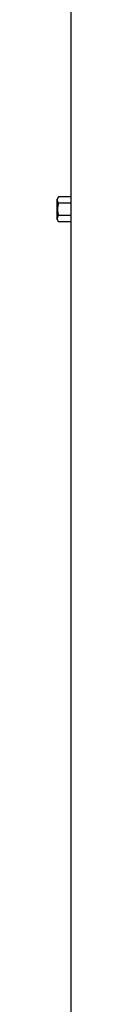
# Model space of a CAD drawing. Header units: millimetres. Extents: x 6152 to 13890, y 1323 to 18697.
# Tile 7 of 12: x 8584 to 8645, y 10010 to 14354. Entities that reach past the tile are written whole.
import ezdxf

# ---------------------------------------------------------------- set-up
doc = ezdxf.new("R2010")
doc.units = ezdxf.units.MM
doc.header["$LTSCALE"] = 5

msp = doc.modelspace()

# ---------------------------------------------------------------- linework, layer by layer
at = {"color": 7, "linetype": 'Continuous', "lineweight": 25}
for p, q in [((8644.4, 14767.4), (8644.4, 13572.2)), ((8590.1, 13572.2), (8584.4, 13562.4)), ((8584.4, 13472.4), (8584.4, 13562.4)), ((8644.4, 13572.2), (8590.1, 13572.2)), ((8645, 13544.8), (8590.1, 13544.8)), ((8645, 13544.8), (8645, 13489.9)), ((8584.4, 13472.4), (8590.1, 13462.5)), ((8645, 13489.9), (8590.1, 13489.9)), ((8644.4, 13462.5), (8590.1, 13462.5)), ((8644.4, 13462.5), (8644.4, 5747.4))]:
    msp.add_line(p, q, dxfattribs=at)
for centre, start_param, end_param in [((10601.9, 13572.2), 3.141593, 3.165861), ((10601.9, 13462.5), 3.117325, 3.141593)]:
    msp.add_ellipse(centre, major_axis=(1957.5, 0), ratio=0.57735, start_param=start_param, end_param=end_param, dxfattribs=at)
for points, knots in [([(8590.1, 13544.8), (8588.8, 13547), (8587.7, 13549.3), (8586.3, 13553.8), (8585.8, 13556.1), (8585.8, 13559.6), (8585.9, 13560.8), (8586.3, 13563.1), (8586.6, 13564.3), (8587.7, 13567.7), (8588.8, 13570), (8590.1, 13572.2)], [0, 0, 0, 0, 0.25, 0.25, 0.5, 0.5, 0.625, 0.625, 0.75, 0.75, 1, 1, 1, 1]), ([(8590.1, 13544.8), (8588.8, 13540.3), (8587.7, 13535.8), (8586.2, 13526.6), (8585.8, 13522), (8585.8, 13512.7), (8586.3, 13508), (8587.7, 13498.9), (8588.8, 13494.4), (8590.1, 13489.9)], [0, 0, 0, 0, 0.25, 0.25, 0.5, 0.5, 0.75, 0.75, 1, 1, 1, 1]), ([(8590.1, 13462.5), (8588.8, 13464.8), (8587.7, 13467), (8586.3, 13471.6), (8585.8, 13473.9), (8585.8, 13477.4), (8585.9, 13478.5), (8586.3, 13480.9), (8586.6, 13482), (8587.7, 13485.4), (8588.8, 13487.7), (8590.1, 13489.9)], [0, 0, 0, 0, 0.25, 0.25, 0.5, 0.5, 0.625, 0.625, 0.75, 0.75, 1, 1, 1, 1])]:
    msp.add_open_spline(points, degree=3, knots=knots, dxfattribs=at)

doc.saveas('drawing.dxf')
